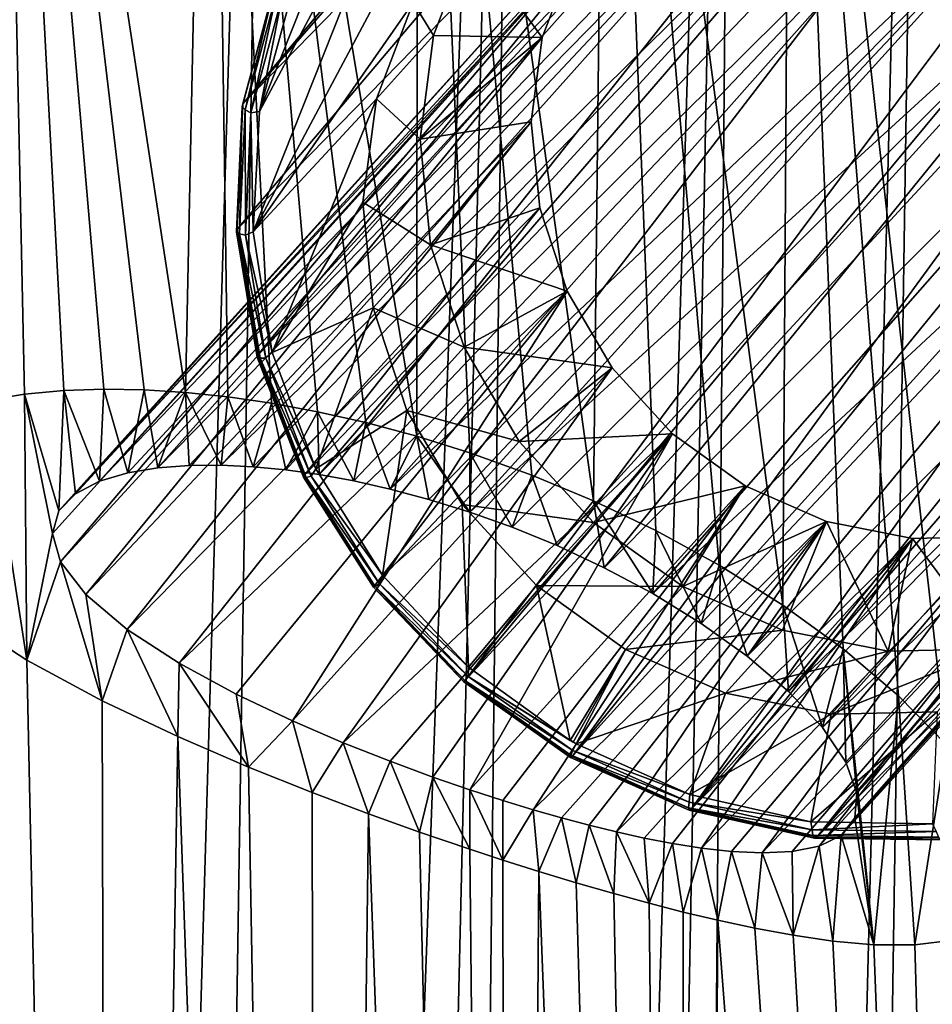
# Model space of a CAD drawing. Header units: metres. Extents: x -26 to 26, y -167 to 32.
# Tile 225 of 237: x 10.22 to 14.22, y 13.76 to 18.07. Entities that reach past the tile are written whole.
import ezdxf

# ---------------------------------------------------------------- set-up
doc = ezdxf.new("R2010")
doc.units = ezdxf.units.M
doc.layers.add('solid_12_411_043_XXX', color=7, linetype='CONTINUOUS')

msp = doc.modelspace()

# ---------------------------------------------------------------- linework, layer by layer
at = {"layer": 'solid_12_411_043_XXX'}
for points in [[(11.357336, 25.379515, 4.15028), (9.859637, -25.806721, 4.15028), (10.202114, 25.41493, 4.15028)], [(11.357336, 25.379515, 4.15028), (10.554452, -25.806458, 4.15028), (9.859637, -25.806721, 4.15028)], [(11.357336, 25.379515, 4.15028), (12.418039, 25.324886, 4.15028), (10.554452, -25.806458, 4.15028)], [(12.418039, 25.324886, 4.15028), (11.212012, -25.798557, 4.15028), (10.554452, -25.806458, 4.15028)], [(12.418039, 25.324886, 4.15028), (11.830392, -25.778551, 4.15028), (11.212012, -25.798557, 4.15028)], [(12.418039, 25.324886, 4.15028), (13.371674, 25.241926, 4.15028), (11.830392, -25.778551, 4.15028)], [(13.371674, 25.241926, 4.15028), (12.408592, -25.746403, 4.15028), (11.830392, -25.778551, 4.15028)], [(13.371674, 25.241926, 4.15028), (12.943827, -25.701077, 4.15028), (12.408592, -25.746403, 4.15028)], [(13.371674, 25.241926, 4.15028), (14.21946, 25.129335, 4.15028), (12.943827, -25.701077, 4.15028)], [(14.21946, 25.129335, 4.15028), (13.445375, -25.643782, 4.15028), (12.943827, -25.701077, 4.15028)], [(14.21946, 25.129335, 4.15028), (14.980151, 24.988537, 4.15028), (13.445375, -25.643782, 4.15028)], [(14.980151, 24.988537, 4.15028), (13.914651, -25.574715, 4.15028), (13.445375, -25.643782, 4.15028)], [(14.980151, 24.988537, 4.15028), (14.361689, -25.49452, 4.15028), (13.914651, -25.574715, 4.15028)], [(11.20053, 17.699614, 50.613316), (14.660243, 21.669205, 63.253635), (14.742957, 21.92152, 63.221451)], [(11.340515, 18.222645, 50.420029), (11.20053, 17.699614, 50.613316), (14.742957, 21.92152, 63.221451)], [(10.078152, 16.400805, 39.883762), (10.245533, 16.428717, 39.624043), (10.129507, 21.814684, 9.150281)], [(10.949704, 16.436146, 39.040562), (11.059654, 21.68852, 9.150281), (10.129507, 21.814684, 9.150281)], [(10.768988, 16.447426, 39.133778), (10.949704, 16.436146, 39.040562), (10.129507, 21.814684, 9.150281)], [(10.591812, 16.450493, 39.258053), (10.768988, 16.447426, 39.133778), (10.129507, 21.814684, 9.150281)], [(10.417285, 16.44466, 39.418941), (10.591812, 16.450493, 39.258053), (10.129507, 21.814684, 9.150281)], [(10.245533, 16.428717, 39.624043), (10.417285, 16.44466, 39.418941), (10.129507, 21.814684, 9.150281)], [(10.949704, 16.436146, 39.040562), (11.13487, 16.416834, 38.975391), (11.059654, 21.68852, 9.150281)], [(11.963385, 16.244911, 38.989677), (11.965338, 21.505903, 9.150281), (11.059654, 21.68852, 9.150281)], [(11.740103, 16.304411, 38.94109), (11.963385, 16.244911, 38.989677), (11.059654, 21.68852, 9.150281)], [(11.527904, 16.352083, 38.924377), (11.740103, 16.304411, 38.94109), (11.059654, 21.68852, 9.150281)], [(11.326743, 16.389116, 38.936604), (11.527904, 16.352083, 38.924377), (11.059654, 21.68852, 9.150281)], [(11.13487, 16.416834, 38.975391), (11.326743, 16.389116, 38.936604), (11.059654, 21.68852, 9.150281)], [(11.20053, 17.699614, 50.613316), (14.570381, 21.153795, 63.323154), (14.660243, 21.669205, 63.253635)], [(11.963385, 16.244911, 38.989677), (12.195511, 16.172762, 39.073875), (11.965338, 21.505903, 9.150281)], [(12.736135, 15.962635, 39.406078), (12.796187, 21.279102, 9.150281), (11.965338, 21.505903, 9.150281)], [(12.46641, 16.074903, 39.216595), (11.965338, 21.505903, 9.150281), (12.195511, 16.172762, 39.073875)], [(12.46641, 16.074903, 39.216595), (12.736135, 15.962635, 39.406078), (11.965338, 21.505903, 9.150281)], [(12.736135, 15.962635, 39.406078), (13.009669, 15.832006, 39.654301), (12.796187, 21.279102, 9.150281)], [(13.565231, 15.505773, 40.377914), (13.601014, 20.998205, 9.150281), (12.796187, 21.279102, 9.150281)], [(13.287763, 15.679867, 39.974655), (13.565231, 15.505773, 40.377914), (12.796187, 21.279102, 9.150281)], [(13.009669, 15.832006, 39.654301), (13.287763, 15.679867, 39.974655), (12.796187, 21.279102, 9.150281)], [(11.175619, 17.150955, 50.78323), (14.581514, 20.635887, 63.3946), (14.570381, 21.153795, 63.323154)], [(11.20053, 17.699614, 50.613316), (11.175619, 17.150955, 50.78323), (14.570381, 21.153795, 63.323154)], [(13.565231, 15.505773, 40.377914), (13.830493, 15.313467, 40.86911), (13.601014, 20.998205, 9.150281)], [(14.281019, 14.894842, 42.129944), (14.386075, 20.661133, 9.150281), (13.601014, 20.998205, 9.150281)], [(14.072663, 15.107808, 41.452221), (14.281019, 14.894842, 42.129944), (13.601014, 20.998205, 9.150281)], [(13.830493, 15.313467, 40.86911), (14.072663, 15.107808, 41.452221), (13.601014, 20.998205, 9.150281)], [(11.175619, 17.150955, 50.78323), (11.26687, 16.600647, 50.922337), (14.581514, 20.635887, 63.3946)], [(11.26687, 16.600647, 50.922337), (14.692322, 20.12969, 63.460358), (14.581514, 20.635887, 63.3946)], [(11.26687, 16.600647, 50.922337), (11.470295, 16.072741, 51.024567), (14.692322, 20.12969, 63.460358)], [(11.470295, 16.072741, 51.024567), (14.898647, 19.651318, 63.511906), (14.692322, 20.12969, 63.460358)], [(11.470295, 16.072741, 51.024567), (11.777004, 15.590309, 51.085445), (14.898647, 19.651318, 63.511906)], [(11.777004, 15.590309, 51.085445), (15.192605, 19.217369, 63.54155), (14.898647, 19.651318, 63.511906)], [(12.403614, 19.314478, 49.70113), (11.24623, 17.140297, 50.659626), (11.989021, 19.0105, 49.903233)], [(11.946554, 18.144287, 50.172329), (11.24623, 17.140297, 50.659626), (12.403614, 19.314478, 49.70113)], [(11.777004, 15.590309, 51.085445), (12.173594, 15.174436, 51.102314), (15.192605, 19.217369, 63.54155)], [(12.173594, 15.174436, 51.102314), (15.368923, 19.021996, 63.546135), (15.192605, 19.217369, 63.54155)], [(11.10592, 16.117844, 40.699245), (13.806034, 19.138718, 50.884148), (14.183669, 19.147427, 50.779831)], [(11.246023, 16.11108, 40.597736), (11.10592, 16.117844, 40.699245), (14.183669, 19.147427, 50.779831)], [(11.388845, 16.097271, 40.524967), (11.246023, 16.11108, 40.597736), (14.183669, 19.147427, 50.779831)], [(11.535097, 16.076679, 40.477993), (11.388845, 16.097271, 40.524967), (14.183669, 19.147427, 50.779831)], [(11.535097, 16.076679, 40.477993), (14.183669, 19.147427, 50.779831), (14.560043, 19.072126, 50.70084)], [(10.829454, 16.10639, 41.016697), (13.446074, 19.046436, 51.008564), (13.806034, 19.138718, 50.884148)], [(10.96662, 16.116796, 40.836262), (10.829454, 16.10639, 41.016697), (13.806034, 19.138718, 50.884148)], [(11.10592, 16.117844, 40.699245), (10.96662, 16.116796, 40.836262), (13.806034, 19.138718, 50.884148)], [(11.686674, 16.04899, 40.45541), (11.535097, 16.076679, 40.477993), (14.560043, 19.072126, 50.70084)], [(11.84625, 16.013247, 40.457905), (11.686674, 16.04899, 40.45541), (14.560043, 19.072126, 50.70084)], [(11.84625, 16.013247, 40.457905), (14.560043, 19.072126, 50.70084), (14.916283, 18.916595, 50.651138)], [(10.573853, 16.047951, 41.554649), (13.121838, 18.875212, 51.146839), (13.446074, 19.046436, 51.008564)], [(10.697041, 16.084455, 41.251228), (10.573853, 16.047951, 41.554649), (13.446074, 19.046436, 51.008564)], [(10.829454, 16.10639, 41.016697), (10.697041, 16.084455, 41.251228), (13.446074, 19.046436, 51.008564)], [(12.173594, 15.174436, 51.102314), (15.562484, 18.843451, 63.543102), (15.368923, 19.021996, 63.546135)], [(11.989021, 19.0105, 49.903233), (11.24623, 17.140297, 50.659626), (11.273848, 17.66703, 50.495506)], [(11.989021, 19.0105, 49.903233), (11.273848, 17.66703, 50.495506), (11.653491, 18.622892, 50.108913)], [(12.015311, 15.968246, 40.488251), (11.84625, 16.013247, 40.457905), (14.916283, 18.916595, 50.651138)], [(12.195508, 15.912293, 40.551071), (12.015311, 15.968246, 40.488251), (14.916283, 18.916595, 50.651138)], [(12.195508, 15.912293, 40.551071), (14.916283, 18.916595, 50.651138), (15.234524, 18.688631, 50.633221)], [(10.468312, 15.993078, 41.943832), (12.849586, 18.633629, 51.292038), (13.121838, 18.875212, 51.146839)], [(10.573853, 16.047951, 41.554649), (10.468312, 15.993078, 41.943832), (13.121838, 18.875212, 51.146839)], [(12.173594, 15.174436, 51.102314), (12.642728, 14.843297, 51.074436), (15.562484, 18.843451, 63.543102)], [(12.642728, 14.843297, 51.074436), (15.771394, 18.683376, 63.5322), (15.562484, 18.843451, 63.543102)], [(12.380321, 15.846242, 40.648319), (12.195508, 15.912293, 40.551071), (15.234524, 18.688631, 50.633221)], [(12.577016, 15.765927, 40.78997), (12.380321, 15.846242, 40.648319), (15.234524, 18.688631, 50.633221)], [(12.783962, 15.669453, 40.985516), (12.577016, 15.765927, 40.78997), (15.234524, 18.688631, 50.633221)], [(12.642728, 14.843297, 51.074436), (15.993542, 18.543295, 63.51334), (15.771394, 18.683376, 63.5322)], [(12.783962, 15.669453, 40.985516), (15.234524, 18.688631, 50.633221), (15.49881, 18.399666, 50.64798)], [(10.394732, 15.917584, 42.423843), (12.642968, 18.333803, 51.436882), (12.849586, 18.633629, 51.292038)], [(10.468312, 15.993078, 41.943832), (10.394732, 15.917584, 42.423843), (12.849586, 18.633629, 51.292038)], [(11.653491, 18.622892, 50.108913), (11.273848, 17.66703, 50.495506), (11.411598, 18.168491, 50.309238)], [(13.163905, 14.611364, 51.003033), (15.993542, 18.543295, 63.51334), (12.642728, 14.843297, 51.074436)], [(16.226931, 18.424368, 63.486526), (15.993542, 18.543295, 63.51334), (13.163905, 14.611364, 51.003033)], [(12.196557, 18.420343, 51.100388), (12.03609, 17.998943, 51.268963), (11.946554, 18.144287, 50.172329)], [(12.512346, 17.990767, 51.574108), (12.03609, 17.998943, 51.268963), (12.196557, 18.420343, 51.100388)], [(12.642968, 18.333803, 51.436882), (12.512346, 17.990767, 51.574108), (12.196557, 18.420343, 51.100388)], [(16.469551, 18.327713, 63.452164), (16.226931, 18.424368, 63.486526), (13.163905, 14.611364, 51.003033)], [(12.997046, 15.55573, 41.244766), (12.783962, 15.669453, 40.985516), (15.49881, 18.399666, 50.64798)], [(12.997046, 15.55573, 41.244766), (15.49881, 18.399666, 50.64798), (15.695888, 18.064186, 50.694679)], [(10.367443, 15.818748, 43.003128), (10.403178, 15.695006, 43.68026), (12.642968, 18.333803, 51.436882)], [(10.394732, 15.917584, 42.423843), (10.367443, 15.818748, 43.003128), (12.642968, 18.333803, 51.436882)], [(10.403178, 15.695006, 43.68026), (12.512346, 17.990767, 51.574108), (12.642968, 18.333803, 51.436882)], [(16.719063, 18.254337, 63.410774), (16.469551, 18.327713, 63.452164), (13.163905, 14.611364, 51.003033)], [(16.719063, 18.254337, 63.410774), (13.163905, 14.611364, 51.003033), (13.714348, 14.488776, 50.891216)], [(16.973162, 18.204987, 63.363037), (16.719063, 18.254337, 63.410774), (13.714348, 14.488776, 50.891216)], [(11.19824, 17.687454, 50.576393), (11.20053, 17.699614, 50.613316), (11.340515, 18.222645, 50.420029)], [(11.33784, 18.209044, 50.38364), (11.19824, 17.687454, 50.576393), (11.340515, 18.222645, 50.420029)], [(11.210876, 17.673862, 50.542027), (11.19824, 17.687454, 50.576393), (11.33784, 18.209044, 50.38364)], [(11.210876, 17.673862, 50.542027), (11.33784, 18.209044, 50.38364), (11.349372, 18.191328, 50.350796)], [(17.485783, 18.180334, 63.252529), (16.973162, 18.204987, 63.363037), (13.714348, 14.488776, 50.891216)], [(11.210876, 17.673862, 50.542027), (11.349372, 18.191328, 50.350796), (11.236538, 17.660948, 50.515568)], [(11.349372, 18.191328, 50.350796), (11.373381, 18.172237, 50.326622), (11.236538, 17.660948, 50.515568)], [(11.236538, 17.660948, 50.515568), (11.373381, 18.172237, 50.326622), (11.273848, 17.66703, 50.495506)], [(11.373381, 18.172237, 50.326622), (11.411598, 18.168491, 50.309238), (11.273848, 17.66703, 50.495506)], [(17.485783, 18.180334, 63.252529), (13.714348, 14.488776, 50.891216), (14.269999, 14.480888, 50.743881)], [(11.946554, 18.144287, 50.172329), (11.786092, 17.7229, 50.3409), (11.24623, 17.140297, 50.659626)], [(12.03609, 17.998943, 51.268963), (11.786092, 17.7229, 50.3409), (11.946554, 18.144287, 50.172329)], [(13.209011, 15.425407, 41.575718), (12.997046, 15.55573, 41.244766), (15.695888, 18.064186, 50.694679)], [(13.410143, 15.281294, 41.982807), (13.209011, 15.425407, 41.575718), (15.695888, 18.064186, 50.694679)], [(13.410143, 15.281294, 41.982807), (15.695888, 18.064186, 50.694679), (15.815874, 17.699018, 50.770977)], [(10.403178, 15.695006, 43.68026), (10.513748, 15.551386, 44.4156), (12.512346, 17.990767, 51.574108)], [(10.513748, 15.551386, 44.4156), (12.46427, 17.621721, 51.696831), (12.512346, 17.990767, 51.574108)], [(12.03609, 17.998943, 51.268963), (11.977015, 17.545553, 51.419739), (11.786092, 17.7229, 50.3409)], [(12.512346, 17.990767, 51.574108), (11.977015, 17.545553, 51.419739), (12.03609, 17.998943, 51.268963)], [(12.512346, 17.990767, 51.574108), (12.46427, 17.621721, 51.696831), (11.977015, 17.545553, 51.419739)], [(11.786092, 17.7229, 50.3409), (11.329946, 16.61121, 50.794453), (11.24623, 17.140297, 50.659626)], [(11.786092, 17.7229, 50.3409), (11.727015, 17.26951, 50.491676), (11.329946, 16.61121, 50.794453)], [(11.977015, 17.545553, 51.419739), (11.727015, 17.26951, 50.491676), (11.786092, 17.7229, 50.3409)], [(11.173398, 17.140306, 50.745838), (11.175619, 17.150955, 50.78323), (11.20053, 17.699614, 50.613316)], [(11.19824, 17.687454, 50.576393), (11.173398, 17.140306, 50.745838), (11.20053, 17.699614, 50.613316)], [(11.18623, 17.131041, 50.710133), (11.173398, 17.140306, 50.745838), (11.19824, 17.687454, 50.576393)], [(11.18623, 17.131041, 50.710133), (11.19824, 17.687454, 50.576393), (11.210876, 17.673862, 50.542027)], [(13.590678, 15.127112, 42.469631), (13.410143, 15.281294, 41.982807), (15.815874, 17.699018, 50.770977)], [(13.590678, 15.127112, 42.469631), (15.815874, 17.699018, 50.770977), (15.852755, 17.32247, 50.873051)], [(11.18623, 17.131041, 50.710133), (11.210876, 17.673862, 50.542027), (11.212186, 17.124603, 50.681667)], [(11.210876, 17.673862, 50.542027), (11.236538, 17.660948, 50.515568), (11.212186, 17.124603, 50.681667)], [(11.212186, 17.124603, 50.681667), (11.236538, 17.660948, 50.515568), (11.24623, 17.140297, 50.659626)], [(11.236538, 17.660948, 50.515568), (11.273848, 17.66703, 50.495506), (11.24623, 17.140297, 50.659626)], [(10.513748, 15.551386, 44.4156), (10.695081, 15.398441, 45.143257), (12.46427, 17.621721, 51.696831)], [(10.695081, 15.398441, 45.143257), (12.50115, 17.245174, 51.798901), (12.46427, 17.621721, 51.696831)], [(12.46427, 17.621721, 51.696831), (12.022319, 17.082907, 51.545151), (11.977015, 17.545553, 51.419739)], [(12.46427, 17.621721, 51.696831), (12.50115, 17.245174, 51.798901), (12.022319, 17.082907, 51.545151)], [(11.977015, 17.545553, 51.419739), (12.022319, 17.082907, 51.545151), (11.727015, 17.26951, 50.491676)], [(13.739014, 14.968992, 43.034012), (13.590678, 15.127112, 42.469631), (15.852755, 17.32247, 50.873051)], [(13.739014, 14.968992, 43.034012), (15.852755, 17.32247, 50.873051), (15.804679, 16.953426, 50.995773)], [(10.695081, 15.398441, 45.143257), (10.922485, 15.250885, 45.786915), (12.50115, 17.245174, 51.798901)], [(10.922485, 15.250885, 45.786915), (12.621138, 16.880007, 51.875202), (12.50115, 17.245174, 51.798901)], [(11.727015, 17.26951, 50.491676), (11.77232, 16.806854, 50.617088), (11.329946, 16.61121, 50.794453)], [(12.022319, 17.082907, 51.545151), (11.77232, 16.806854, 50.617088), (11.727015, 17.26951, 50.491676)], [(12.50115, 17.245174, 51.798901), (12.621138, 16.880007, 51.875202), (12.022319, 17.082907, 51.545151)], [(11.173398, 17.140306, 50.745838), (11.264398, 16.591516, 50.884563), (11.175619, 17.150955, 50.78323)], [(11.276509, 16.586588, 50.847759), (11.264398, 16.591516, 50.884563), (11.173398, 17.140306, 50.745838)], [(11.276509, 16.586588, 50.847759), (11.173398, 17.140306, 50.745838), (11.18623, 17.131041, 50.710133)], [(11.264398, 16.591516, 50.884563), (11.26687, 16.600647, 50.922337), (11.175619, 17.150955, 50.78323)], [(11.18623, 17.131041, 50.710133), (11.212186, 17.124603, 50.681667), (11.301389, 16.586649, 50.817654)], [(11.276509, 16.586588, 50.847759), (11.18623, 17.131041, 50.710133), (11.301389, 16.586649, 50.817654)], [(11.212186, 17.124603, 50.681667), (11.24623, 17.140297, 50.659626), (11.329946, 16.61121, 50.794453)], [(11.301389, 16.586649, 50.817654), (11.212186, 17.124603, 50.681667), (11.329946, 16.61121, 50.794453)], [(12.022319, 17.082907, 51.545151), (12.169746, 16.634228, 51.638897), (11.77232, 16.806854, 50.617088)], [(12.621138, 16.880007, 51.875202), (12.169746, 16.634228, 51.638897), (12.022319, 17.082907, 51.545151)], [(13.84181, 14.817265, 43.656815), (13.739014, 14.968992, 43.034012), (15.804679, 16.953426, 50.995773)], [(13.889788, 14.682638, 44.307266), (13.84181, 14.817265, 43.656815), (15.804679, 16.953426, 50.995773)], [(13.889788, 14.682638, 44.307266), (15.804679, 16.953426, 50.995773), (15.674057, 16.61039, 51.132999)], [(10.922485, 15.250885, 45.786915), (11.172433, 15.115313, 46.319496), (12.621138, 16.880007, 51.875202)], [(11.172433, 15.115313, 46.319496), (11.418077, 14.99853, 46.724373), (12.621138, 16.880007, 51.875202)], [(11.418077, 14.99853, 46.724373), (12.818214, 16.544527, 51.921902), (12.621138, 16.880007, 51.875202)], [(12.621138, 16.880007, 51.875202), (12.818214, 16.544527, 51.921902), (12.169746, 16.634228, 51.638897)], [(11.77232, 16.806854, 50.617088), (11.521399, 16.10264, 50.894154), (11.329946, 16.61121, 50.794453)], [(11.77232, 16.806854, 50.617088), (11.919749, 16.35817, 50.710838), (11.521399, 16.10264, 50.894154)], [(12.169746, 16.634228, 51.638897), (11.919749, 16.35817, 50.710838), (11.77232, 16.806854, 50.617088)], [(11.264398, 16.591516, 50.884563), (11.467262, 16.065065, 50.986511), (11.26687, 16.600647, 50.922337)], [(11.467262, 16.065065, 50.986511), (11.470295, 16.072741, 51.024567), (11.26687, 16.600647, 50.922337)], [(11.301389, 16.586649, 50.817654), (11.329946, 16.61121, 50.794453), (11.521399, 16.10264, 50.894154)], [(12.169746, 16.634228, 51.638897), (12.411893, 16.222046, 51.696274), (11.919749, 16.35817, 50.710838)], [(12.818214, 16.544527, 51.921902), (12.411893, 16.222046, 51.696274), (12.169746, 16.634228, 51.638897)], [(13.880539, 14.574512, 44.942295), (15.674057, 16.61039, 51.132999), (15.467439, 16.310562, 51.277843)], [(13.880539, 14.574512, 44.942295), (13.889788, 14.682638, 44.307266), (15.674057, 16.61039, 51.132999)], [(11.477771, 16.064301, 50.948902), (11.467262, 16.065065, 50.986511), (11.264398, 16.591516, 50.884563)], [(11.477771, 16.064301, 50.948902), (11.264398, 16.591516, 50.884563), (11.276509, 16.586588, 50.847759)], [(11.276509, 16.586588, 50.847759), (11.301389, 16.586649, 50.817654), (11.500247, 16.070593, 50.917587)], [(11.477771, 16.064301, 50.948902), (11.276509, 16.586588, 50.847759), (11.500247, 16.070593, 50.917587)], [(11.500247, 16.070593, 50.917587), (11.301389, 16.586649, 50.817654), (11.521399, 16.10264, 50.894154)], [(11.418077, 14.99853, 46.724373), (11.640376, 14.902951, 47.010918), (12.818214, 16.544527, 51.921902)], [(11.640376, 14.902951, 47.010918), (13.0825, 16.25556, 51.936661), (12.818214, 16.544527, 51.921902)], [(12.818214, 16.544527, 51.921902), (13.0825, 16.25556, 51.936661), (12.411893, 16.222046, 51.696274)], [(10.255713, 15.264449, 46.22044), (10.245533, 16.428717, 39.624043), (10.078152, 16.400805, 39.883762)], [(10.245533, 16.428717, 39.624043), (10.394732, 15.917584, 42.423843), (10.417285, 16.44466, 39.418941)], [(10.245533, 16.428717, 39.624043), (10.367443, 15.818748, 43.003128), (10.394732, 15.917584, 42.423843)], [(10.255713, 15.264449, 46.22044), (10.367443, 15.818748, 43.003128), (10.245533, 16.428717, 39.624043)], [(10.417285, 16.44466, 39.418941), (10.394732, 15.917584, 42.423843), (10.468312, 15.993078, 41.943832)], [(10.417285, 16.44466, 39.418941), (10.573853, 16.047951, 41.554649), (10.591812, 16.450493, 39.258053)], [(10.417285, 16.44466, 39.418941), (10.468312, 15.993078, 41.943832), (10.573853, 16.047951, 41.554649)], [(10.591812, 16.450493, 39.258053), (10.573853, 16.047951, 41.554649), (10.697041, 16.084455, 41.251228)], [(10.591812, 16.450493, 39.258053), (10.697041, 16.084455, 41.251228), (10.768988, 16.447426, 39.133778)], [(10.768988, 16.447426, 39.133778), (10.697041, 16.084455, 41.251228), (10.829454, 16.10639, 41.016697)], [(10.768988, 16.447426, 39.133778), (10.829454, 16.10639, 41.016697), (10.949704, 16.436146, 39.040562)], [(10.949704, 16.436146, 39.040562), (10.829454, 16.10639, 41.016697), (10.96662, 16.116796, 40.836262)], [(10.949704, 16.436146, 39.040562), (10.96662, 16.116796, 40.836262), (11.10592, 16.117844, 40.699245)], [(10.949704, 16.436146, 39.040562), (11.10592, 16.117844, 40.699245), (11.13487, 16.416834, 38.975391)], [(10.255713, 15.264449, 46.22044), (10.078152, 16.400805, 39.883762), (9.96088, 15.455106, 45.312206)], [(11.13487, 16.416834, 38.975391), (11.10592, 16.117844, 40.699245), (11.246023, 16.11108, 40.597736)], [(11.13487, 16.416834, 38.975391), (11.246023, 16.11108, 40.597736), (11.326743, 16.389116, 38.936604)], [(11.326743, 16.389116, 38.936604), (11.246023, 16.11108, 40.597736), (11.388845, 16.097271, 40.524967)], [(11.326743, 16.389116, 38.936604), (11.388845, 16.097271, 40.524967), (11.527904, 16.352083, 38.924377)], [(11.527904, 16.352083, 38.924377), (11.388845, 16.097271, 40.524967), (11.535097, 16.076679, 40.477993)], [(11.919749, 16.35817, 50.710838), (11.812067, 15.637048, 50.954346), (11.521399, 16.10264, 50.894154)], [(11.527904, 16.352083, 38.924377), (11.535097, 16.076679, 40.477993), (11.686674, 16.04899, 40.45541)], [(11.527904, 16.352083, 38.924377), (11.686674, 16.04899, 40.45541), (11.740103, 16.304411, 38.94109)], [(11.919749, 16.35817, 50.710838), (12.1619, 15.945984, 50.768215), (11.812067, 15.637048, 50.954346)], [(12.411893, 16.222046, 51.696274), (12.1619, 15.945984, 50.768215), (11.919749, 16.35817, 50.710838)], [(11.740103, 16.304411, 38.94109), (11.686674, 16.04899, 40.45541), (11.84625, 16.013247, 40.457905)], [(11.740103, 16.304411, 38.94109), (11.84625, 16.013247, 40.457905), (11.963385, 16.244911, 38.989677)], [(13.820733, 14.497259, 45.520775), (15.467439, 16.310562, 51.277843), (15.195187, 16.068979, 51.423042)], [(13.820733, 14.497259, 45.520775), (13.880539, 14.574512, 44.942295), (15.467439, 16.310562, 51.277843)], [(11.640376, 14.902951, 47.010918), (11.845697, 14.821662, 47.216465), (13.0825, 16.25556, 51.936661)], [(11.845697, 14.821662, 47.216465), (12.032619, 14.752866, 47.357258), (13.0825, 16.25556, 51.936661)], [(12.032619, 14.752866, 47.357258), (12.195508, 14.696766, 47.444668), (13.0825, 16.25556, 51.936661)], [(12.195508, 14.696766, 47.444668), (13.400743, 16.027596, 51.918743), (13.0825, 16.25556, 51.936661)], [(13.0825, 16.25556, 51.936661), (12.736591, 15.867041, 51.714401), (12.411893, 16.222046, 51.696274)], [(13.0825, 16.25556, 51.936661), (13.400743, 16.027596, 51.918743), (12.736591, 15.867041, 51.714401)], [(11.963385, 16.244911, 38.989677), (11.84625, 16.013247, 40.457905), (12.015311, 15.968246, 40.488251)], [(11.963385, 16.244911, 38.989677), (12.015311, 15.968246, 40.488251), (12.195508, 15.912293, 40.551071)], [(11.963385, 16.244911, 38.989677), (12.195508, 15.912293, 40.551071), (12.195511, 16.172762, 39.073875)], [(12.411893, 16.222046, 51.696274), (12.736591, 15.867041, 51.714401), (12.1619, 15.945984, 50.768215)], [(12.195511, 16.172762, 39.073875), (12.195508, 15.912293, 40.551071), (12.380321, 15.846242, 40.648319)], [(12.46641, 16.074903, 39.216595), (12.195511, 16.172762, 39.073875), (12.380321, 15.846242, 40.648319)], [(11.500247, 16.070593, 50.917587), (11.521399, 16.10264, 50.894154), (11.812067, 15.637048, 50.954346)], [(11.467262, 16.065065, 50.986511), (11.773126, 15.583963, 51.047222), (11.470295, 16.072741, 51.024567)], [(11.781217, 15.587001, 51.009132), (11.773126, 15.583963, 51.047222), (11.467262, 16.065065, 50.986511)], [(11.781217, 15.587001, 51.009132), (11.467262, 16.065065, 50.986511), (11.477771, 16.064301, 50.948902)], [(11.773126, 15.583963, 51.047222), (11.777004, 15.590309, 51.085445), (11.470295, 16.072741, 51.024567)], [(11.477771, 16.064301, 50.948902), (11.500247, 16.070593, 50.917587), (11.800072, 15.59899, 50.9771)], [(11.781217, 15.587001, 51.009132), (11.477771, 16.064301, 50.948902), (11.800072, 15.59899, 50.9771)], [(11.800072, 15.59899, 50.9771), (11.500247, 16.070593, 50.917587), (11.812067, 15.637048, 50.954346)], [(12.46641, 16.074903, 39.216595), (12.380321, 15.846242, 40.648319), (12.577016, 15.765927, 40.78997)], [(12.46641, 16.074903, 39.216595), (12.577016, 15.765927, 40.78997), (12.736135, 15.962635, 39.406078)], [(13.7248, 14.449922, 46.010223), (15.195187, 16.068979, 51.423042), (14.870951, 15.897756, 51.561317)], [(13.7248, 14.449922, 46.010223), (13.820733, 14.497259, 45.520775), (15.195187, 16.068979, 51.423042)], [(12.339238, 14.650239, 47.494293), (13.400743, 16.027596, 51.918743), (12.195508, 14.696766, 47.444668)], [(12.339238, 14.650239, 47.494293), (12.471989, 14.609823, 47.516602), (13.400743, 16.027596, 51.918743)], [(12.471989, 14.609823, 47.516602), (13.756982, 15.872065, 51.869041), (13.400743, 16.027596, 51.918743)], [(13.400743, 16.027596, 51.918743), (13.127537, 15.587003, 51.692387), (12.736591, 15.867041, 51.714401)], [(13.756982, 15.872065, 51.869041), (13.127537, 15.587003, 51.692387), (13.400743, 16.027596, 51.918743)], [(12.736135, 15.962635, 39.406078), (12.577016, 15.765927, 40.78997), (12.783962, 15.669453, 40.985516)], [(12.736135, 15.962635, 39.406078), (12.783962, 15.669453, 40.985516), (12.997046, 15.55573, 41.244766)], [(12.736135, 15.962635, 39.406078), (12.997046, 15.55573, 41.244766), (13.009669, 15.832006, 39.654301)], [(12.1619, 15.945984, 50.768215), (12.189808, 15.234003, 50.972477), (11.812067, 15.637048, 50.954346)], [(12.1619, 15.945984, 50.768215), (12.486599, 15.590979, 50.786343), (12.189808, 15.234003, 50.972477)], [(12.736591, 15.867041, 51.714401), (12.486599, 15.590979, 50.786343), (12.1619, 15.945984, 50.768215)], [(12.471989, 14.609823, 47.516602), (12.596841, 14.574177, 47.516068), (13.756982, 15.872065, 51.869041)], [(12.736591, 15.867041, 51.714401), (13.127537, 15.587003, 51.692387), (12.486599, 15.590979, 50.786343)], [(12.596841, 14.574177, 47.516068), (12.717629, 14.542043, 47.494564), (13.756982, 15.872065, 51.869041)], [(12.717629, 14.542043, 47.494564), (12.837982, 14.51256, 47.451118), (13.756982, 15.872065, 51.869041)], [(12.837982, 14.51256, 47.451118), (14.133355, 15.796766, 51.790051), (13.756982, 15.872065, 51.869041)], [(13.756982, 15.872065, 51.869041), (13.565156, 15.395936, 51.631332), (13.127537, 15.587003, 51.692387)], [(13.475083, 14.420449, 46.727669), (14.870951, 15.897756, 51.561317), (14.51099, 15.805475, 51.68573)], [(13.475083, 14.420449, 46.727669), (13.606408, 14.426355, 46.409225), (14.870951, 15.897756, 51.561317)], [(13.756982, 15.872065, 51.869041), (14.027551, 15.303416, 51.534294), (13.565156, 15.395936, 51.631332)], [(13.606408, 14.426355, 46.409225), (13.7248, 14.449922, 46.010223), (14.870951, 15.897756, 51.561317)], [(13.756982, 15.872065, 51.869041), (14.133355, 15.796766, 51.790051), (14.027551, 15.303416, 51.534294)], [(13.009669, 15.832006, 39.654301), (12.997046, 15.55573, 41.244766), (13.209011, 15.425407, 41.575718)], [(13.009669, 15.832006, 39.654301), (13.209011, 15.425407, 41.575718), (13.287763, 15.679867, 39.974655)], [(10.255713, 15.264449, 46.22044), (10.403178, 15.695006, 43.68026), (10.367443, 15.818748, 43.003128)], [(12.837982, 14.51256, 47.451118), (12.9594, 14.485723, 47.382996), (14.133355, 15.796766, 51.790051)], [(12.9594, 14.485723, 47.382996), (13.082979, 14.461889, 47.285694), (14.133355, 15.796766, 51.790051)], [(13.082979, 14.461889, 47.285694), (13.210113, 14.441807, 47.151772), (14.133355, 15.796766, 51.790051)], [(13.210113, 14.441807, 47.151772), (14.51099, 15.805475, 51.68573), (14.133355, 15.796766, 51.790051)], [(13.210113, 14.441807, 47.151772), (13.340673, 14.427107, 46.971413), (14.51099, 15.805475, 51.68573)], [(13.340673, 14.427107, 46.971413), (13.475083, 14.420449, 46.727669), (14.51099, 15.805475, 51.68573)], [(14.133355, 15.796766, 51.790051), (14.491533, 15.314108, 51.406124), (14.027551, 15.303416, 51.534294)], [(14.133355, 15.796766, 51.790051), (14.51099, 15.805475, 51.68573), (14.491533, 15.314108, 51.406124)], [(10.585122, 15.08683, 46.99688), (10.403178, 15.695006, 43.68026), (10.255713, 15.264449, 46.22044)], [(10.585122, 15.08683, 46.99688), (10.513748, 15.551386, 44.4156), (10.403178, 15.695006, 43.68026)], [(13.287763, 15.679867, 39.974655), (13.209011, 15.425407, 41.575718), (13.410143, 15.281294, 41.982807)], [(13.287763, 15.679867, 39.974655), (13.410143, 15.281294, 41.982807), (13.565231, 15.505773, 40.377914)], [(9.734071, 15.646646, 44.338688), (9.640041, -2.244054, 145.843826), (10.632276, -2.345771, 145.825897)], [(9.96088, 15.455106, 45.312206), (9.734071, 15.646646, 44.338688), (10.632276, -2.345771, 145.825897)], [(11.800072, 15.59899, 50.9771), (11.812067, 15.637048, 50.954346), (12.189808, 15.234003, 50.972477)], [(11.773126, 15.583963, 51.047222), (12.168621, 15.169237, 51.064045), (11.777004, 15.590309, 51.085445)], [(12.173585, 15.175553, 51.025822), (11.773126, 15.583963, 51.047222), (11.781217, 15.587001, 51.009132)], [(12.173585, 15.175553, 51.025822), (12.168621, 15.169237, 51.064045), (11.773126, 15.583963, 51.047222)], [(12.168621, 15.169237, 51.064045), (12.173594, 15.174436, 51.102314), (11.777004, 15.590309, 51.085445)], [(11.781217, 15.587001, 51.009132), (11.800072, 15.59899, 50.9771), (12.187757, 15.192453, 50.993591)], [(12.173585, 15.175553, 51.025822), (11.781217, 15.587001, 51.009132), (12.187757, 15.192453, 50.993591)], [(12.187757, 15.192453, 50.993591), (11.800072, 15.59899, 50.9771), (12.189808, 15.234003, 50.972477)], [(12.486599, 15.590979, 50.786343), (12.634815, 14.913325, 50.947987), (12.189808, 15.234003, 50.972477)], [(12.486599, 15.590979, 50.786343), (12.877535, 15.310948, 50.764328), (12.634815, 14.913325, 50.947987)], [(13.127537, 15.587003, 51.692387), (12.877535, 15.310948, 50.764328), (12.486599, 15.590979, 50.786343)], [(13.127537, 15.587003, 51.692387), (13.565156, 15.395936, 51.631332), (12.877535, 15.310948, 50.764328)], [(10.585122, 15.08683, 46.99688), (10.695081, 15.398441, 45.143257), (10.513748, 15.551386, 44.4156)], [(13.565231, 15.505773, 40.377914), (13.410143, 15.281294, 41.982807), (13.590678, 15.127112, 42.469631)], [(13.565231, 15.505773, 40.377914), (13.590678, 15.127112, 42.469631), (13.739014, 14.968992, 43.034012)], [(13.565231, 15.505773, 40.377914), (13.739014, 14.968992, 43.034012), (13.830493, 15.313467, 40.86911)], [(10.255713, 15.264449, 46.22044), (9.96088, 15.455106, 45.312206), (10.632276, -2.345771, 145.825897)], [(10.916069, 14.930009, 47.612522), (10.695081, 15.398441, 45.143257), (10.585122, 15.08683, 46.99688)], [(10.916069, 14.930009, 47.612522), (10.922485, 15.250885, 45.786915), (10.695081, 15.398441, 45.143257)], [(13.565156, 15.395936, 51.631332), (13.315151, 15.119884, 50.703274), (12.877535, 15.310948, 50.764328)], [(13.565156, 15.395936, 51.631332), (14.027551, 15.303416, 51.534294), (13.315151, 15.119884, 50.703274)], [(12.877535, 15.310948, 50.764328), (12.648173, 14.905588, 50.94669), (12.634815, 14.913325, 50.947987)], [(12.877535, 15.310948, 50.764328), (12.661277, 14.898093, 50.945389), (12.648173, 14.905588, 50.94669)], [(12.877535, 15.310948, 50.764328), (13.315151, 15.119884, 50.703274), (12.661277, 14.898093, 50.945389)], [(13.830493, 15.313467, 40.86911), (13.739014, 14.968992, 43.034012), (13.84181, 14.817265, 43.656815)], [(14.491533, 15.314108, 51.406124), (14.241538, 15.038058, 50.478062), (13.777552, 15.027364, 50.606232)], [(14.027551, 15.303416, 51.534294), (14.491533, 15.314108, 51.406124), (13.777552, 15.027364, 50.606232)], [(13.830493, 15.313467, 40.86911), (13.84181, 14.817265, 43.656815), (13.889788, 14.682638, 44.307266)], [(13.830493, 15.313467, 40.86911), (13.889788, 14.682638, 44.307266), (13.96518, 14.0185, 47.893154)], [(13.830493, 15.313467, 40.86911), (13.96518, 14.0185, 47.893154), (14.072663, 15.107808, 41.452221)], [(10.585122, 15.08683, 46.99688), (10.255713, 15.264449, 46.22044), (10.632276, -2.345771, 145.825897)], [(14.027551, 15.303416, 51.534294), (13.777552, 15.027364, 50.606232), (13.315151, 15.119884, 50.703274)], [(11.225754, 14.796626, 48.073135), (10.922485, 15.250885, 45.786915), (10.916069, 14.930009, 47.612522)], [(11.225754, 14.796626, 48.073135), (11.172433, 15.115313, 46.319496), (10.922485, 15.250885, 45.786915)], [(12.187757, 15.192453, 50.993591), (12.189808, 15.234003, 50.972477), (12.634815, 14.913325, 50.947987)], [(12.173585, 15.175553, 51.025822), (12.637728, 14.847938, 50.998241), (12.168621, 15.169237, 51.064045)], [(12.173585, 15.175553, 51.025822), (12.187757, 15.192453, 50.993591), (12.646361, 14.868748, 50.966339)], [(12.173585, 15.175553, 51.025822), (12.646361, 14.868748, 50.966339), (12.637728, 14.847938, 50.998241)], [(12.187757, 15.192453, 50.993591), (12.648173, 14.905588, 50.94669), (12.661277, 14.898093, 50.945389)], [(12.646361, 14.868748, 50.966339), (12.187757, 15.192453, 50.993591), (12.661277, 14.898093, 50.945389)], [(12.187757, 15.192453, 50.993591), (12.634815, 14.913325, 50.947987), (12.648173, 14.905588, 50.94669)], [(12.168621, 15.169237, 51.064045), (12.636462, 14.839011, 51.036243), (12.173594, 15.174436, 51.102314)], [(12.637728, 14.847938, 50.998241), (12.636462, 14.839011, 51.036243), (12.168621, 15.169237, 51.064045)], [(12.636462, 14.839011, 51.036243), (12.642728, 14.843297, 51.074436), (12.173594, 15.174436, 51.102314)], [(11.225754, 14.796626, 48.073135), (11.418077, 14.99853, 46.724373), (11.172433, 15.115313, 46.319496)], [(13.315151, 15.119884, 50.703274), (13.158925, 14.676174, 50.877342), (12.661277, 14.898093, 50.945389)], [(13.315151, 15.119884, 50.703274), (13.777552, 15.027364, 50.606232), (13.158925, 14.676174, 50.877342)], [(14.072663, 15.107808, 41.452221), (13.96518, 14.0185, 47.893154), (14.144461, 14.017388, 47.456635)], [(14.072663, 15.107808, 41.452221), (14.144461, 14.017388, 47.456635), (14.281019, 14.894842, 42.129944)], [(10.916069, 14.930009, 47.612522), (10.585122, 15.08683, 46.99688), (10.632276, -2.345771, 145.825897)], [(13.777552, 15.027364, 50.606232), (13.687937, 14.557289, 50.770199), (13.158925, 14.676174, 50.877342)], [(14.241538, 15.038058, 50.478062), (14.221696, 14.548342, 50.629078), (13.687937, 14.557289, 50.770199)], [(13.777552, 15.027364, 50.606232), (14.241538, 15.038058, 50.478062), (13.687937, 14.557289, 50.770199)], [(11.504158, 14.685127, 48.4053), (11.418077, 14.99853, 46.724373), (11.225754, 14.796626, 48.073135)], [(11.504158, 14.685127, 48.4053), (11.640376, 14.902951, 47.010918), (11.418077, 14.99853, 46.724373)], [(10.916069, 14.930009, 47.612522), (10.632276, -2.345771, 145.825897), (11.533612, -2.494106, 145.799744)], [(11.225754, 14.796626, 48.073135), (10.916069, 14.930009, 47.612522), (11.533612, -2.494106, 145.799744)], [(11.750955, 14.591992, 48.639187), (11.640376, 14.902951, 47.010918), (11.504158, 14.685127, 48.4053)], [(11.750955, 14.591992, 48.639187), (11.845697, 14.821662, 47.216465), (11.640376, 14.902951, 47.010918)], [(13.158925, 14.676174, 50.877342), (12.646361, 14.868748, 50.966339), (12.661277, 14.898093, 50.945389)], [(14.281019, 14.894842, 42.129944), (14.144461, 14.017388, 47.456635), (14.312368, 14.039046, 46.901344)], [(13.153359, 14.618474, 50.927593), (12.636462, 14.839011, 51.036243), (12.637728, 14.847938, 50.998241)], [(13.156202, 14.607718, 50.965034), (12.642728, 14.843297, 51.074436), (12.636462, 14.839011, 51.036243)], [(13.153359, 14.618474, 50.927593), (13.156202, 14.607718, 50.965034), (12.636462, 14.839011, 51.036243)], [(13.15584, 14.642022, 50.896534), (12.637728, 14.847938, 50.998241), (12.646361, 14.868748, 50.966339)], [(13.15584, 14.642022, 50.896534), (13.153359, 14.618474, 50.927593), (12.637728, 14.847938, 50.998241)], [(13.163905, 14.611364, 51.003033), (12.642728, 14.843297, 51.074436), (13.156202, 14.607718, 50.965034)], [(13.158925, 14.676174, 50.877342), (13.15584, 14.642022, 50.896534), (12.646361, 14.868748, 50.966339)], [(11.504158, 14.685127, 48.4053), (11.225754, 14.796626, 48.073135), (11.533612, -2.494106, 145.799744)], [(11.975471, 14.511646, 48.803219), (11.845697, 14.821662, 47.216465), (11.750955, 14.591992, 48.639187)], [(11.975471, 14.511646, 48.803219), (12.032619, 14.752866, 47.357258), (11.845697, 14.821662, 47.216465)], [(12.195504, 14.436297, 48.921867), (12.032619, 14.752866, 47.357258), (11.975471, 14.511646, 48.803219)], [(12.195504, 14.436297, 48.921867), (12.195508, 14.696766, 47.444668), (12.032619, 14.752866, 47.357258)], [(11.750955, 14.591992, 48.639187), (11.504158, 14.685127, 48.4053), (11.533612, -2.494106, 145.799744)], [(12.339768, 14.388371, 48.978634), (12.195508, 14.696766, 47.444668), (12.195504, 14.436297, 48.921867)], [(12.339768, 14.388371, 48.978634), (12.339238, 14.650239, 47.494293), (12.195508, 14.696766, 47.444668)], [(13.158925, 14.676174, 50.877342), (13.687937, 14.557289, 50.770199), (13.15584, 14.642022, 50.896534)], [(13.96518, 14.0185, 47.893154), (13.889788, 14.682638, 44.307266), (13.880539, 14.574512, 44.942295)], [(12.339768, 14.388371, 48.978634), (12.471989, 14.609823, 47.516602), (12.339238, 14.650239, 47.494293)], [(13.15584, 14.642022, 50.896534), (13.693926, 14.522185, 50.787231), (13.153359, 14.618474, 50.927593)], [(13.153359, 14.618474, 50.927593), (13.697946, 14.49719, 50.816971), (13.156202, 14.607718, 50.965034)], [(13.693926, 14.522185, 50.787231), (13.697946, 14.49719, 50.816971), (13.153359, 14.618474, 50.927593)], [(13.687937, 14.557289, 50.770199), (13.693926, 14.522185, 50.787231), (13.15584, 14.642022, 50.896534)], [(11.750955, 14.591992, 48.639187), (11.533612, -2.494106, 145.799744), (12.368697, -2.685645, 145.765976)], [(11.975471, 14.511646, 48.803219), (11.750955, 14.591992, 48.639187), (12.368697, -2.685645, 145.765976)], [(12.496752, 14.339024, 49.01281), (12.471989, 14.609823, 47.516602), (12.339768, 14.388371, 48.978634)], [(12.496752, 14.339024, 49.01281), (12.596841, 14.574177, 47.516068), (12.471989, 14.609823, 47.516602)], [(12.661235, 14.289646, 49.02203), (12.596841, 14.574177, 47.516068), (12.496752, 14.339024, 49.01281)], [(12.661235, 14.289646, 49.02203), (12.717629, 14.542043, 47.494564), (12.596841, 14.574177, 47.516068)], [(13.163905, 14.611364, 51.003033), (13.156202, 14.607718, 50.965034), (13.705128, 14.485468, 50.853527)], [(13.697946, 14.49719, 50.816971), (13.705128, 14.485468, 50.853527), (13.156202, 14.607718, 50.965034)], [(13.714348, 14.488776, 50.891216), (13.163905, 14.611364, 51.003033), (13.705128, 14.485468, 50.853527)], [(13.96518, 14.0185, 47.893154), (13.880539, 14.574512, 44.942295), (13.820733, 14.497259, 45.520775)], [(12.82527, 14.242478, 49.005447), (12.717629, 14.542043, 47.494564), (12.661235, 14.289646, 49.02203)], [(12.82527, 14.242478, 49.005447), (12.837982, 14.51256, 47.451118), (12.717629, 14.542043, 47.494564)], [(13.687937, 14.557289, 50.770199), (14.221696, 14.548342, 50.629078), (13.693926, 14.522185, 50.787231)], [(14.221696, 14.548342, 50.629078), (14.237103, 14.514475, 50.6432), (13.693926, 14.522185, 50.787231)], [(12.195504, 14.436297, 48.921867), (11.975471, 14.511646, 48.803219), (12.368697, -2.685645, 145.765976)], [(12.98052, 14.199904, 48.964817), (12.837982, 14.51256, 47.451118), (12.82527, 14.242478, 49.005447)], [(12.98052, 14.199904, 48.964817), (12.9594, 14.485723, 47.382996), (12.837982, 14.51256, 47.451118)], [(12.98052, 14.199904, 48.964817), (13.082979, 14.461889, 47.285694), (12.9594, 14.485723, 47.382996)], [(13.693926, 14.522185, 50.787231), (14.237103, 14.514475, 50.6432), (13.697946, 14.49719, 50.816971)], [(14.237103, 14.514475, 50.6432), (14.247684, 14.489386, 50.671204), (13.697946, 14.49719, 50.816971)], [(13.697946, 14.49719, 50.816971), (14.247684, 14.489386, 50.671204), (13.705128, 14.485468, 50.853527)], [(14.247684, 14.489386, 50.671204), (14.259246, 14.477602, 50.706596), (13.705128, 14.485468, 50.853527)], [(13.714348, 14.488776, 50.891216), (13.705128, 14.485468, 50.853527), (14.259246, 14.477602, 50.706596)], [(14.269999, 14.480888, 50.743881), (13.714348, 14.488776, 50.891216), (14.259246, 14.477602, 50.706596)], [(13.785311, 14.034657, 48.226578), (13.820733, 14.497259, 45.520775), (13.7248, 14.449922, 46.010223)], [(13.96518, 14.0185, 47.893154), (13.820733, 14.497259, 45.520775), (13.785311, 14.034657, 48.226578)], [(13.129349, 14.161575, 48.899529), (13.082979, 14.461889, 47.285694), (12.98052, 14.199904, 48.964817)], [(13.129349, 14.161575, 48.899529), (13.210113, 14.441807, 47.151772), (13.082979, 14.461889, 47.285694)], [(13.610579, 14.059978, 48.477821), (13.7248, 14.449922, 46.010223), (13.606408, 14.426355, 46.409225)], [(13.785311, 14.034657, 48.226578), (13.7248, 14.449922, 46.010223), (13.610579, 14.059978, 48.477821)], [(12.339768, 14.388371, 48.978634), (12.195504, 14.436297, 48.921867), (12.368697, -2.685645, 145.765976)], [(13.281136, 14.125543, 48.803085), (13.210113, 14.441807, 47.151772), (13.129349, 14.161575, 48.899529)], [(13.281136, 14.125543, 48.803085), (13.340673, 14.427107, 46.971413), (13.210113, 14.441807, 47.151772)], [(13.44267, 14.090974, 48.664974), (13.340673, 14.427107, 46.971413), (13.281136, 14.125543, 48.803085)], [(13.44267, 14.090974, 48.664974), (13.475083, 14.420449, 46.727669), (13.340673, 14.427107, 46.971413)], [(13.610579, 14.059978, 48.477821), (13.475083, 14.420449, 46.727669), (13.44267, 14.090974, 48.664974)], [(13.610579, 14.059978, 48.477821), (13.606408, 14.426355, 46.409225), (13.475083, 14.420449, 46.727669)], [(12.496752, 14.339024, 49.01281), (12.339768, 14.388371, 48.978634), (12.368697, -2.685645, 145.765976)], [(12.496752, 14.339024, 49.01281), (12.368697, -2.685645, 145.765976), (13.156434, -2.920601, 145.724548)], [(12.661235, 14.289646, 49.02203), (12.496752, 14.339024, 49.01281), (13.156434, -2.920601, 145.724548)], [(12.82527, 14.242478, 49.005447), (12.661235, 14.289646, 49.02203), (13.156434, -2.920601, 145.724548)], [(12.98052, 14.199904, 48.964817), (12.82527, 14.242478, 49.005447), (13.156434, -2.920601, 145.724548)], [(13.129349, 14.161575, 48.899529), (12.98052, 14.199904, 48.964817), (13.156434, -2.920601, 145.724548)], [(13.281136, 14.125543, 48.803085), (13.129349, 14.161575, 48.899529), (13.156434, -2.920601, 145.724548)], [(13.281136, 14.125543, 48.803085), (13.156434, -2.920601, 145.724548), (14.639428, -3.524826, 145.618011)], [(13.44267, 14.090974, 48.664974), (13.281136, 14.125543, 48.803085), (14.639428, -3.524826, 145.618011)], [(13.610579, 14.059978, 48.477821), (13.44267, 14.090974, 48.664974), (14.639428, -3.524826, 145.618011)], [(13.785311, 14.034657, 48.226578), (13.610579, 14.059978, 48.477821), (14.639428, -3.524826, 145.618011)], [(13.96518, 14.0185, 47.893154), (13.785311, 14.034657, 48.226578), (14.639428, -3.524826, 145.618011)], [(14.144461, 14.017388, 47.456635), (13.96518, 14.0185, 47.893154), (14.639428, -3.524826, 145.618011)], [(14.312368, 14.039046, 46.901344), (14.144461, 14.017388, 47.456635), (14.639428, -3.524826, 145.618011)]]:
    msp.add_3dface(points, dxfattribs=at)

doc.saveas('drawing.dxf')
